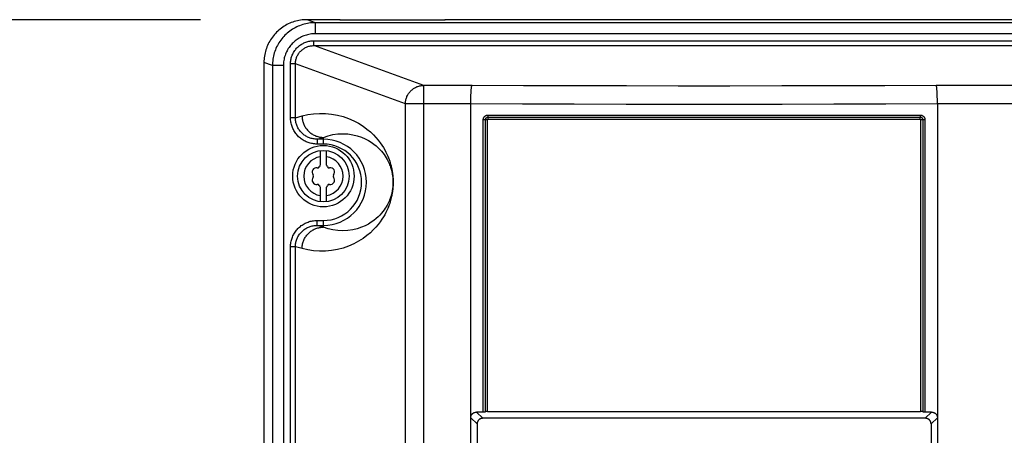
# Model space of a CAD drawing. Extents: x 0 to 594, y 0 to 420.
# Tile 19 of 73: x 60 to 92, y 275 to 288. Entities that reach past the tile are written whole.
import ezdxf

# ---------------------------------------------------------------- set-up
doc = ezdxf.new("R2010")
doc.units = 0
doc.header["$LTSCALE"] = 32.67
doc.layers.get('0').update_dxf_attribs({"linetype": 'CONTINUOUS'})
doc.layers.add('DATUM_AXIS', color=7, linetype='CONTINUOUS')
doc.styles.get("Standard").update_dxf_attribs({"font": 'txt', "width": 0.8})
doc.dimstyles.get("Standard").update_dxf_attribs({"dimtxt": 2.5, "dimasz": 2.5, "dimexe": 1.25, "dimexo": 0.625, "dimtad": 1, "dimcen": 2.5, "dimazin": 3, "dimtfac": 1, "dimtmove": 0, "dimatfit": 3})

# ---------------------------------------------------------------- blocks, each defined once
blk = doc.blocks.new('_FILLED')
at = {"color": 0, "linetype": 'BYBLOCK'}
blk.add_solid([(0, 0), (-1, 0.1429), (-1, -0.1429)], dxfattribs=at)
blk = doc.blocks.new('*D2')
at = {"color": 2, "linetype": 'CONTINUOUS'}
for p, q in [((65.576, 288.108), (53.526, 288.108)), ((54.526, 288.108), (54.526, 211.359)), ((54.526, 134.611), (54.526, 211.359)), ((67.879, 134.611), (53.526, 134.611))]:
    blk.add_line(p, q, dxfattribs=at)
at = {"color": 2, "linetype": 'CONTINUOUS', "xscale": 3.5, "yscale": 3.5, "zscale": 3.5}
for p, rotation in [((54.526, 288.108), 90), ((54.526, 134.611), 270)]:
    blk.add_blockref('_FILLED', p, dxfattribs=dict(at, rotation=rotation))
at = {"color": 5, "linetype": 'CONTINUOUS', "width": 0.8}
blk.add_text('767', height=3.5, rotation=90, dxfattribs=at).set_placement((53.651, 207.159))

msp = doc.modelspace()

# ---------------------------------------------------------------- linework, layer by layer
at = {"color": 7, "linetype": 'CONTINUOUS'}
for p, q in [((70.133, 288.108), (69.045, 288.108)), ((70.118, 288.099), (73.548, 288.099)), ((136.033, 288.108), (73.533, 288.108)), ((67.646, 286.713), (67.646, 189.699)), ((74.384, 285.478), (74.385, 285.532)), ((74.384, 285.423), (74.384, 285.478)), ((74.385, 285.532), (74.387, 285.584)), ((89.578, 285.635), (89.576, 285.684)), ((89.58, 285.584), (89.578, 285.635)), ((89.581, 285.532), (89.58, 285.584)), ((89.582, 285.478), (89.581, 285.532)), ((89.583, 285.423), (89.582, 285.478)), ((74.383, 285.368), (74.384, 285.423)), ((74.383, 141.434), (74.383, 285.368)), ((89.583, 285.368), (89.583, 285.423)), ((89.583, 285.368), (89.583, 139.034)), ((74.791, 275.321), (74.571, 275.321)), ((74.931, 275.347), (89.036, 275.347)), ((89.395, 275.321), (89.176, 275.321)), ((74.592, 274.944), (74.592, 273.966)), ((89.187, 275.123), (74.78, 275.123)), ((89.375, 274.944), (89.375, 273.966))]:
    msp.add_line(p, q, dxfattribs=at)
at = {"color": 9, "linetype": 'CONTINUOUS'}
for p, q in [((69.321, 288.009), (69.049, 288.108)), ((69.321, 287.649), (69.321, 288.009)), ((140.245, 288.009), (69.321, 288.009)), ((69.274, 287.263), (69.274, 287.423)), ((69.274, 287.423), (140.293, 287.423)), ((140.245, 287.649), (69.321, 287.649)), ((72.851, 285.967), (69.274, 287.263)), ((69.274, 287.263), (140.293, 287.263)), ((67.922, 286.613), (67.646, 286.713)), ((67.922, 286.613), (67.922, 190.38)), ((68.279, 286.613), (67.922, 286.613)), ((68.279, 286.613), (68.279, 190.408)), ((68.513, 284.914), (68.513, 286.666)), ((68.671, 286.666), (68.513, 286.666)), ((68.671, 284.914), (68.671, 286.666)), ((72.255, 285.368), (68.671, 286.666)), ((72.851, 141.489), (72.851, 285.967)), ((74.424, 285.967), (72.851, 285.967)), ((76.097, 285.958), (74.424, 285.967)), ((77.775, 285.952), (76.097, 285.958)), ((79.457, 285.948), (77.775, 285.952)), ((81.141, 285.946), (79.457, 285.948)), ((82.826, 285.946), (81.141, 285.946)), ((84.51, 285.948), (82.826, 285.946)), ((86.192, 285.952), (84.51, 285.948)), ((87.87, 285.958), (86.192, 285.952)), ((89.542, 285.967), (87.87, 285.958)), ((136.716, 285.967), (89.542, 285.967)), ((72.255, 141.676), (72.255, 285.368)), ((74.383, 285.368), (72.255, 285.368)), ((76.065, 285.359), (74.383, 285.367)), ((77.752, 285.352), (76.065, 285.359)), ((79.443, 285.348), (77.752, 285.352)), ((81.136, 285.346), (79.443, 285.348)), ((82.83, 285.346), (81.136, 285.346)), ((84.523, 285.348), (82.83, 285.346)), ((86.214, 285.352), (84.523, 285.348)), ((87.902, 285.359), (86.214, 285.352)), ((89.583, 285.367), (87.902, 285.359)), ((137.312, 285.368), (89.583, 285.368)), ((68.671, 284.914), (68.513, 284.914)), ((68.671, 284.914), (68.888, 284.972)), ((74.791, 275.321), (74.791, 284.851)), ((74.791, 284.851), (74.931, 284.851)), ((74.861, 275.334), (74.861, 284.851)), ((74.931, 275.347), (74.931, 284.851)), ((74.939, 285), (89.027, 285)), ((74.944, 284.934), (89.023, 284.934)), ((74.948, 284.867), (89.018, 284.867)), ((89.036, 284.851), (89.036, 275.347)), ((89.036, 284.851), (89.176, 284.851)), ((89.106, 284.851), (89.106, 275.334)), ((89.176, 284.851), (89.176, 275.321)), ((69.375, 284.216), (69.583, 284.273)), ((69.375, 284.216), (69.375, 284.056)), ((69.583, 284.216), (69.375, 284.216)), ((69.583, 284.056), (69.583, 284.273)), ((69.583, 284.056), (69.375, 284.056)), ((69.375, 281.407), (69.375, 281.566)), ((69.375, 281.566), (69.583, 281.566)), ((69.583, 281.35), (69.375, 281.407)), ((69.375, 281.407), (69.583, 281.407)), ((69.583, 281.35), (69.583, 281.566)), ((68.513, 243.714), (68.513, 280.709)), ((68.671, 280.709), (68.513, 280.709)), ((68.671, 243.714), (68.671, 280.709)), ((68.888, 280.65), (68.671, 280.709)), ((74.78, 275.123), (74.571, 275.321)), ((89.187, 275.123), (89.395, 275.321)), ((74.592, 274.944), (74.383, 275.142)), ((89.375, 274.944), (89.583, 275.142))]:
    msp.add_line(p, q, dxfattribs=at)
at = {"color": 7, "linetype": 'CONTINUOUS'}
for points in [[(69.045, 288.108), (68.994, 288.107), (68.942, 288.104), (68.89, 288.099), (68.838, 288.092), (68.787, 288.083), (68.736, 288.073), (68.685, 288.06), (68.635, 288.046), (68.585, 288.03), (68.536, 288.011), (68.487, 287.992), (68.44, 287.97), (68.393, 287.946), (68.347, 287.921), (68.302, 287.894), (68.258, 287.866), (68.216, 287.835), (68.174, 287.804), (68.134, 287.77), (68.095, 287.736), (68.057, 287.7), (68.021, 287.662), (67.986, 287.623), (67.953, 287.583), (67.921, 287.542), (67.89, 287.499), (67.862, 287.456), (67.835, 287.411), (67.809, 287.365), (67.786, 287.319), (67.764, 287.271), (67.744, 287.223), (67.726, 287.174), (67.709, 287.125), (67.695, 287.075), (67.682, 287.024), (67.671, 286.973), (67.662, 286.921), (67.655, 286.87), (67.65, 286.818), (67.647, 286.765), (67.646, 286.713)], [(74.387, 285.584), (74.388, 285.635), (74.389, 285.66), (74.39, 285.684), (74.391, 285.707), (74.393, 285.73), (74.394, 285.751), (74.395, 285.772), (74.396, 285.792), (74.398, 285.812), (74.399, 285.83), (74.401, 285.847), (74.403, 285.863), (74.404, 285.878), (74.406, 285.892), (74.408, 285.905), (74.409, 285.917), (74.411, 285.928), (74.413, 285.937), (74.415, 285.945), (74.417, 285.952), (74.419, 285.958), (74.42, 285.962), (74.422, 285.965), (74.424, 285.967)], [(89.576, 285.684), (89.575, 285.707), (89.574, 285.73), (89.573, 285.751), (89.571, 285.772), (89.57, 285.792), (89.569, 285.812), (89.567, 285.83), (89.566, 285.847), (89.564, 285.863), (89.562, 285.878), (89.561, 285.892), (89.559, 285.905), (89.557, 285.917), (89.555, 285.928), (89.554, 285.937), (89.552, 285.945), (89.55, 285.952), (89.548, 285.958), (89.546, 285.962), (89.544, 285.965), (89.542, 285.967)], [(74.383, 275.142), (74.384, 275.154), (74.385, 275.166), (74.386, 275.177), (74.389, 275.188), (74.392, 275.199), (74.396, 275.21), (74.4, 275.22), (74.405, 275.229), (74.411, 275.239), (74.417, 275.248), (74.423, 275.256), (74.43, 275.264), (74.438, 275.272), (74.447, 275.279), (74.455, 275.286), (74.465, 275.292), (74.475, 275.298), (74.485, 275.303), (74.496, 275.308), (74.507, 275.312), (74.519, 275.315), (74.532, 275.318), (74.545, 275.319), (74.558, 275.321), (74.571, 275.321)], [(74.865, 275.336), (74.857, 275.332), (74.852, 275.33), (74.847, 275.329), (74.842, 275.327), (74.837, 275.326), (74.831, 275.325), (74.826, 275.324), (74.82, 275.323), (74.814, 275.322), (74.808, 275.322), (74.802, 275.321), (74.796, 275.321), (74.791, 275.321)], [(74.931, 275.347), (74.925, 275.347), (74.919, 275.346), (74.913, 275.346), (74.907, 275.346), (74.902, 275.345), (74.896, 275.344), (74.89, 275.343), (74.885, 275.342), (74.88, 275.34), (74.874, 275.339), (74.87, 275.337), (74.865, 275.336)], [(89.101, 275.336), (89.097, 275.337), (89.092, 275.339), (89.087, 275.34), (89.082, 275.342), (89.076, 275.343), (89.071, 275.344), (89.065, 275.345), (89.059, 275.346), (89.053, 275.346), (89.047, 275.346), (89.042, 275.347), (89.036, 275.347)], [(89.176, 275.321), (89.17, 275.321), (89.164, 275.321), (89.158, 275.322), (89.152, 275.322), (89.147, 275.323), (89.141, 275.324), (89.135, 275.325), (89.13, 275.326), (89.124, 275.327), (89.119, 275.329), (89.114, 275.33), (89.11, 275.332), (89.101, 275.336)], [(89.395, 275.321), (89.409, 275.321), (89.422, 275.319), (89.435, 275.318), (89.447, 275.315), (89.459, 275.312), (89.47, 275.308), (89.481, 275.303), (89.492, 275.298), (89.502, 275.292), (89.511, 275.286), (89.52, 275.279), (89.528, 275.272), (89.536, 275.264), (89.543, 275.256), (89.55, 275.248), (89.556, 275.239), (89.561, 275.229), (89.566, 275.22), (89.571, 275.21), (89.574, 275.199), (89.578, 275.188), (89.58, 275.177), (89.582, 275.166), (89.583, 275.154), (89.583, 275.142)], [(74.78, 275.123), (74.766, 275.122), (74.753, 275.121), (74.74, 275.119), (74.728, 275.117), (74.716, 275.113), (74.705, 275.109), (74.694, 275.105), (74.683, 275.1), (74.673, 275.094), (74.664, 275.088), (74.655, 275.081), (74.647, 275.074), (74.639, 275.066), (74.632, 275.058), (74.625, 275.049), (74.619, 275.04), (74.614, 275.031), (74.609, 275.021), (74.604, 275.011), (74.601, 275.001), (74.597, 274.99), (74.595, 274.979), (74.593, 274.967), (74.592, 274.956), (74.592, 274.944)], [(89.375, 274.944), (89.374, 274.956), (89.373, 274.967), (89.371, 274.979), (89.369, 274.99), (89.366, 275.001), (89.362, 275.011), (89.358, 275.021), (89.353, 275.031), (89.347, 275.04), (89.341, 275.049), (89.335, 275.058), (89.327, 275.066), (89.32, 275.074), (89.311, 275.081), (89.302, 275.088), (89.293, 275.094), (89.283, 275.1), (89.273, 275.105), (89.262, 275.109), (89.25, 275.113), (89.238, 275.117), (89.226, 275.119), (89.213, 275.121), (89.2, 275.122), (89.187, 275.123)]]:
    msp.add_lwpolyline(points, dxfattribs=at)
at = {"color": 9, "linetype": 'CONTINUOUS'}
for points in [[(69.321, 288.009), (69.269, 288.008), (69.216, 288.005), (69.164, 288), (69.112, 287.993), (69.06, 287.984), (69.009, 287.973), (68.958, 287.961), (68.908, 287.946), (68.858, 287.93), (68.809, 287.912), (68.76, 287.892), (68.713, 287.87), (68.666, 287.846), (68.62, 287.821), (68.575, 287.794), (68.532, 287.765), (68.489, 287.735), (68.448, 287.703), (68.407, 287.67), (68.368, 287.635), (68.331, 287.599), (68.295, 287.561), (68.26, 287.522), (68.227, 287.482), (68.195, 287.441), (68.165, 287.398), (68.136, 287.355), (68.109, 287.31), (68.084, 287.265), (68.06, 287.218), (68.038, 287.171), (68.019, 287.123), (68, 287.074), (67.984, 287.024), (67.97, 286.974), (67.957, 286.924), (67.946, 286.873), (67.937, 286.821), (67.931, 286.769), (67.926, 286.718), (67.923, 286.665), (67.922, 286.613)], [(69.321, 287.649), (69.279, 287.648), (69.237, 287.646), (69.195, 287.642), (69.153, 287.636), (69.111, 287.628), (69.07, 287.619), (69.03, 287.608), (68.989, 287.596), (68.95, 287.581), (68.911, 287.566), (68.873, 287.549), (68.835, 287.53), (68.798, 287.51), (68.762, 287.488), (68.727, 287.465), (68.693, 287.441), (68.66, 287.415), (68.628, 287.388), (68.598, 287.359), (68.568, 287.33), (68.54, 287.299), (68.513, 287.267), (68.487, 287.235), (68.463, 287.201), (68.44, 287.166), (68.418, 287.13), (68.398, 287.094), (68.379, 287.057), (68.362, 287.019), (68.347, 286.98), (68.333, 286.941), (68.32, 286.901), (68.309, 286.861), (68.3, 286.82), (68.293, 286.779), (68.287, 286.738), (68.283, 286.697), (68.28, 286.655), (68.279, 286.613)], [(68.513, 286.666), (68.513, 286.698), (68.515, 286.731), (68.519, 286.764), (68.524, 286.797), (68.53, 286.829), (68.538, 286.861), (68.548, 286.893), (68.558, 286.924), (68.57, 286.955), (68.583, 286.985), (68.598, 287.015), (68.614, 287.043), (68.631, 287.072), (68.649, 287.099), (68.669, 287.126), (68.69, 287.151), (68.711, 287.176), (68.734, 287.2), (68.758, 287.223), (68.783, 287.245), (68.809, 287.265), (68.836, 287.285), (68.863, 287.303), (68.892, 287.321), (68.921, 287.336), (68.951, 287.351), (68.981, 287.365), (69.012, 287.377), (69.044, 287.387), (69.076, 287.397), (69.108, 287.404), (69.141, 287.411), (69.174, 287.416), (69.207, 287.42), (69.24, 287.422), (69.274, 287.423)], [(68.671, 286.666), (68.672, 286.693), (68.674, 286.721), (68.677, 286.748), (68.681, 286.775), (68.687, 286.802), (68.694, 286.829), (68.702, 286.855), (68.712, 286.881), (68.722, 286.906), (68.734, 286.931), (68.747, 286.956), (68.761, 286.979), (68.776, 287.002), (68.792, 287.025), (68.809, 287.046), (68.827, 287.067), (68.846, 287.087), (68.866, 287.106), (68.887, 287.124), (68.909, 287.141), (68.931, 287.158), (68.955, 287.173), (68.979, 287.187), (69.003, 287.2), (69.029, 287.211), (69.054, 287.222), (69.081, 287.232), (69.107, 287.24), (69.135, 287.247), (69.162, 287.252), (69.19, 287.257), (69.218, 287.26), (69.246, 287.262), (69.274, 287.263)], [(72.255, 285.368), (72.255, 285.395), (72.258, 285.423), (72.261, 285.45), (72.265, 285.477), (72.271, 285.504), (72.278, 285.531), (72.286, 285.557), (72.296, 285.583), (72.306, 285.609), (72.318, 285.634), (72.331, 285.658), (72.345, 285.682), (72.36, 285.705), (72.376, 285.728), (72.393, 285.75), (72.411, 285.77), (72.43, 285.79), (72.45, 285.81), (72.471, 285.828), (72.492, 285.845), (72.515, 285.861), (72.538, 285.876), (72.562, 285.89), (72.586, 285.903), (72.611, 285.915), (72.636, 285.926), (72.662, 285.935), (72.688, 285.943), (72.715, 285.95), (72.742, 285.956), (72.769, 285.961), (72.796, 285.964), (72.823, 285.966), (72.851, 285.967)], [(69.375, 284.056), (69.338, 284.057), (69.302, 284.059), (69.265, 284.063), (69.229, 284.069), (69.192, 284.076), (69.157, 284.084), (69.121, 284.094), (69.086, 284.106), (69.052, 284.119), (69.018, 284.133), (68.985, 284.149), (68.953, 284.166), (68.921, 284.184), (68.89, 284.204), (68.861, 284.225), (68.832, 284.248), (68.804, 284.271), (68.777, 284.296), (68.751, 284.321), (68.726, 284.348), (68.703, 284.376), (68.681, 284.405), (68.66, 284.435), (68.64, 284.465), (68.621, 284.496), (68.604, 284.528), (68.589, 284.561), (68.574, 284.595), (68.561, 284.629), (68.55, 284.663), (68.54, 284.698), (68.532, 284.733), (68.525, 284.769), (68.519, 284.805), (68.516, 284.841), (68.513, 284.877), (68.513, 284.914)], [(69.375, 284.216), (69.343, 284.217), (69.311, 284.219), (69.28, 284.223), (69.248, 284.228), (69.217, 284.234), (69.186, 284.242), (69.156, 284.251), (69.126, 284.261), (69.097, 284.273), (69.068, 284.286), (69.04, 284.3), (69.012, 284.316), (68.985, 284.332), (68.959, 284.35), (68.934, 284.369), (68.91, 284.389), (68.887, 284.411), (68.865, 284.433), (68.844, 284.456), (68.823, 284.48), (68.804, 284.505), (68.787, 284.53), (68.77, 284.557), (68.755, 284.584), (68.74, 284.612), (68.727, 284.64), (68.716, 284.669), (68.705, 284.699), (68.696, 284.729), (68.689, 284.759), (68.683, 284.789), (68.678, 284.82), (68.674, 284.851), (68.672, 284.882), (68.671, 284.914)], [(68.888, 284.972), (69.074, 285.015), (69.265, 285.043), (69.46, 285.056), (69.655, 285.053), (69.848, 285.035), (70.038, 285.001), (70.223, 284.953), (70.402, 284.891), (70.571, 284.817), (70.731, 284.732), (70.876, 284.64), (71.003, 284.546), (71.113, 284.453), (71.21, 284.361), (71.294, 284.272), (71.368, 284.184), (71.432, 284.1), (71.489, 284.019), (71.538, 283.941), (71.581, 283.867), (71.618, 283.796), (71.651, 283.73), (71.679, 283.666), (71.704, 283.606), (71.725, 283.55), (71.743, 283.497), (71.759, 283.448), (71.773, 283.401), (71.785, 283.358), (71.795, 283.317), (71.803, 283.28), (71.811, 283.245), (71.817, 283.212), (71.823, 283.181), (71.828, 283.153), (71.832, 283.126), (71.835, 283.101), (71.838, 283.077), (71.841, 283.055), (71.843, 283.033), (71.845, 283.013), (71.847, 282.994), (71.849, 282.975), (71.85, 282.958), (71.851, 282.941), (71.852, 282.924), (71.853, 282.908), (71.853, 282.893), (71.854, 282.877), (71.854, 282.862), (71.854, 282.848), (71.855, 282.833), (71.855, 282.819), (71.855, 282.804), (71.855, 282.79), (71.854, 282.775), (71.854, 282.76), (71.854, 282.745), (71.853, 282.73), (71.853, 282.714), (71.852, 282.698), (71.851, 282.682), (71.85, 282.665), (71.848, 282.647), (71.847, 282.629), (71.845, 282.609), (71.843, 282.589), (71.841, 282.568), (71.838, 282.545), (71.835, 282.522), (71.832, 282.496), (71.828, 282.47), (71.823, 282.441), (71.817, 282.411), (71.811, 282.378), (71.803, 282.343), (71.795, 282.305), (71.784, 282.265), (71.773, 282.221), (71.759, 282.175), (71.743, 282.125), (71.725, 282.072), (71.703, 282.016), (71.679, 281.956), (71.651, 281.893), (71.618, 281.826), (71.581, 281.755), (71.538, 281.681), (71.489, 281.604), (71.432, 281.523), (71.368, 281.438), (71.294, 281.351), (71.209, 281.261), (71.113, 281.169), (71.003, 281.076), (70.876, 280.983), (70.731, 280.891), (70.571, 280.806), (70.402, 280.732), (70.224, 280.67), (70.038, 280.622)], [(68.888, 284.972), (68.889, 284.941), (68.891, 284.91), (68.894, 284.879), (68.899, 284.848), (68.906, 284.817), (68.913, 284.787), (68.923, 284.757), (68.933, 284.727), (68.945, 284.698), (68.957, 284.669), (68.972, 284.642), (68.987, 284.614), (69.004, 284.588), (69.022, 284.562), (69.04, 284.537), (69.06, 284.513), (69.082, 284.49), (69.104, 284.468), (69.127, 284.446), (69.151, 284.426), (69.175, 284.407), (69.201, 284.389), (69.227, 284.373), (69.254, 284.357), (69.282, 284.343), (69.311, 284.33), (69.339, 284.318), (69.369, 284.308), (69.399, 284.299), (69.429, 284.291), (69.459, 284.284), (69.49, 284.279), (69.521, 284.276), (69.552, 284.274), (69.583, 284.273)], [(74.791, 284.851), (74.791, 284.86), (74.792, 284.87), (74.793, 284.88), (74.796, 284.889), (74.798, 284.898), (74.802, 284.908), (74.806, 284.916), (74.81, 284.925), (74.816, 284.933), (74.821, 284.941), (74.827, 284.949), (74.834, 284.956), (74.841, 284.963), (74.849, 284.969), (74.856, 284.974), (74.865, 284.98), (74.873, 284.984), (74.882, 284.988), (74.891, 284.992), (74.901, 284.995), (74.91, 284.997), (74.92, 284.998), (74.929, 284.999), (74.939, 285)], [(74.861, 284.851), (74.861, 284.857), (74.862, 284.863), (74.863, 284.869), (74.864, 284.875), (74.866, 284.881), (74.869, 284.887), (74.872, 284.892), (74.875, 284.897), (74.879, 284.902), (74.883, 284.907), (74.887, 284.911), (74.892, 284.915), (74.897, 284.919), (74.902, 284.922), (74.908, 284.925), (74.913, 284.928), (74.919, 284.93), (74.925, 284.931), (74.931, 284.933), (74.937, 284.933), (74.944, 284.934)], [(74.931, 284.851), (74.931, 284.853), (74.931, 284.854), (74.932, 284.856), (74.932, 284.858), (74.933, 284.859), (74.934, 284.861), (74.936, 284.862), (74.937, 284.864), (74.939, 284.865), (74.94, 284.866), (74.942, 284.866), (74.944, 284.867), (74.946, 284.867), (74.948, 284.867)], [(74.939, 285), (74.939, 284.994), (74.939, 284.988), (74.939, 284.982), (74.94, 284.976), (74.94, 284.97), (74.94, 284.965), (74.941, 284.96), (74.941, 284.955), (74.941, 284.95), (74.942, 284.945), (74.942, 284.941), (74.943, 284.937)], [(74.948, 284.867), (74.948, 284.873), (74.948, 284.879), (74.948, 284.885), (74.948, 284.891), (74.947, 284.897), (74.947, 284.902), (74.947, 284.907), (74.946, 284.913), (74.946, 284.917), (74.945, 284.922), (74.945, 284.926), (74.944, 284.93), (74.943, 284.937)], [(89.018, 284.867), (89.018, 284.873), (89.019, 284.879), (89.019, 284.885), (89.019, 284.891), (89.019, 284.897), (89.019, 284.902), (89.02, 284.907), (89.02, 284.913), (89.021, 284.917), (89.021, 284.922), (89.022, 284.926), (89.022, 284.93), (89.023, 284.937)], [(89.018, 284.867), (89.02, 284.867), (89.022, 284.867), (89.024, 284.866), (89.026, 284.866), (89.028, 284.865), (89.029, 284.864), (89.031, 284.862), (89.032, 284.861), (89.033, 284.859), (89.034, 284.858), (89.035, 284.856), (89.035, 284.854), (89.036, 284.853), (89.036, 284.851)], [(89.027, 285), (89.027, 284.994), (89.027, 284.988), (89.027, 284.982), (89.027, 284.976), (89.027, 284.97), (89.026, 284.965), (89.026, 284.96), (89.025, 284.955), (89.025, 284.95), (89.025, 284.945), (89.024, 284.941), (89.023, 284.937)], [(89.023, 284.934), (89.029, 284.933), (89.035, 284.933), (89.041, 284.931), (89.047, 284.93), (89.053, 284.928), (89.059, 284.925), (89.064, 284.922), (89.07, 284.919), (89.075, 284.915), (89.079, 284.911), (89.084, 284.907), (89.088, 284.902), (89.091, 284.897), (89.095, 284.892), (89.098, 284.887), (89.1, 284.881), (89.102, 284.875), (89.104, 284.869), (89.105, 284.863), (89.105, 284.857), (89.106, 284.851)], [(89.027, 285), (89.037, 284.999), (89.047, 284.998), (89.056, 284.997), (89.066, 284.995), (89.075, 284.992), (89.084, 284.988), (89.093, 284.984), (89.102, 284.98), (89.11, 284.974), (89.118, 284.969), (89.125, 284.963), (89.132, 284.956), (89.139, 284.949), (89.145, 284.941), (89.151, 284.933), (89.156, 284.925), (89.161, 284.916), (89.165, 284.908), (89.168, 284.898), (89.171, 284.889), (89.173, 284.88), (89.175, 284.87), (89.175, 284.86), (89.176, 284.851)], [(69.583, 284.273), (69.736, 284.326), (69.894, 284.364), (70.055, 284.386), (70.217, 284.393), (70.378, 284.385), (70.537, 284.361), (70.688, 284.324), (70.823, 284.278), (70.942, 284.227), (71.048, 284.171), (71.141, 284.114), (71.224, 284.055), (71.297, 283.996), (71.363, 283.937), (71.421, 283.878), (71.473, 283.821), (71.519, 283.765), (71.559, 283.711), (71.596, 283.658), (71.628, 283.607), (71.656, 283.558), (71.681, 283.511), (71.703, 283.466), (71.723, 283.423), (71.74, 283.382), (71.755, 283.342), (71.768, 283.305), (71.78, 283.27), (71.79, 283.236), (71.799, 283.204), (71.807, 283.174), (71.813, 283.146), (71.819, 283.119), (71.824, 283.094), (71.828, 283.07), (71.832, 283.048), (71.835, 283.028), (71.838, 283.009), (71.84, 282.991), (71.842, 282.974), (71.843, 282.959), (71.845, 282.944), (71.846, 282.931), (71.847, 282.918), (71.848, 282.905), (71.848, 282.894), (71.849, 282.882), (71.849, 282.871), (71.85, 282.861), (71.85, 282.851), (71.85, 282.841), (71.85, 282.831), (71.85, 282.821), (71.85, 282.811), (71.85, 282.802), (71.85, 282.792), (71.85, 282.782), (71.85, 282.772), (71.85, 282.762), (71.849, 282.751), (71.849, 282.74), (71.848, 282.729), (71.848, 282.717), (71.847, 282.705), (71.846, 282.692), (71.845, 282.678), (71.843, 282.663), (71.842, 282.648), (71.84, 282.631), (71.838, 282.614), (71.835, 282.594), (71.832, 282.574), (71.828, 282.552), (71.824, 282.528), (71.819, 282.503), (71.813, 282.476), (71.807, 282.448), (71.799, 282.418), (71.79, 282.386), (71.78, 282.352), (71.768, 282.317), (71.755, 282.28), (71.74, 282.24), (71.723, 282.199), (71.703, 282.156), (71.681, 282.111), (71.656, 282.064), (71.627, 282.015), (71.595, 281.964), (71.559, 281.912), (71.518, 281.857), (71.472, 281.801), (71.42, 281.744), (71.362, 281.686), (71.297, 281.627), (71.223, 281.568), (71.141, 281.509), (71.047, 281.451), (70.942, 281.396), (70.823, 281.344)], [(68.513, 280.709), (68.513, 280.745), (68.516, 280.782), (68.519, 280.818), (68.525, 280.854), (68.532, 280.889), (68.54, 280.925), (68.55, 280.96), (68.561, 280.994), (68.574, 281.028), (68.589, 281.062), (68.604, 281.094), (68.621, 281.126), (68.64, 281.158), (68.66, 281.188), (68.681, 281.218), (68.703, 281.247), (68.726, 281.275), (68.751, 281.301), (68.777, 281.327), (68.804, 281.352), (68.832, 281.375), (68.861, 281.398), (68.89, 281.419), (68.921, 281.438), (68.953, 281.457), (68.985, 281.474), (69.018, 281.49), (69.052, 281.504), (69.086, 281.517), (69.121, 281.529), (69.157, 281.539), (69.192, 281.547), (69.229, 281.554), (69.265, 281.559), (69.302, 281.563), (69.338, 281.566), (69.375, 281.566)], [(68.671, 280.709), (68.672, 280.74), (68.674, 280.772), (68.678, 280.803), (68.683, 280.833), (68.689, 280.864), (68.696, 280.894), (68.705, 280.924), (68.716, 280.954), (68.727, 280.982), (68.74, 281.011), (68.755, 281.039), (68.77, 281.066), (68.787, 281.092), (68.804, 281.118), (68.823, 281.143), (68.844, 281.167), (68.865, 281.19), (68.887, 281.212), (68.91, 281.233), (68.934, 281.253), (68.959, 281.272), (68.985, 281.29), (69.012, 281.307), (69.04, 281.323), (69.068, 281.337), (69.097, 281.35), (69.126, 281.362), (69.156, 281.372), (69.186, 281.381), (69.217, 281.389), (69.248, 281.395), (69.28, 281.4), (69.311, 281.404), (69.343, 281.406), (69.375, 281.407)], [(68.888, 280.65), (68.889, 280.682), (68.891, 280.713), (68.894, 280.744), (68.899, 280.775), (68.906, 280.806), (68.913, 280.836), (68.923, 280.866), (68.933, 280.896), (68.945, 280.925), (68.957, 280.953), (68.972, 280.981), (68.987, 281.008), (69.004, 281.035), (69.022, 281.061), (69.04, 281.086), (69.06, 281.11), (69.082, 281.133), (69.104, 281.155), (69.127, 281.176), (69.151, 281.196), (69.175, 281.215), (69.201, 281.233), (69.227, 281.25), (69.254, 281.266), (69.282, 281.28), (69.311, 281.293), (69.339, 281.305), (69.369, 281.315), (69.399, 281.324), (69.429, 281.332), (69.459, 281.338), (69.49, 281.343), (69.521, 281.347), (69.552, 281.349), (69.583, 281.35)], [(70.823, 281.344), (70.688, 281.298), (70.537, 281.261), (70.378, 281.238), (70.217, 281.229), (70.055, 281.236), (69.894, 281.259), (69.736, 281.297), (69.583, 281.35)], [(70.038, 280.622), (69.848, 280.588), (69.655, 280.57), (69.46, 280.567), (69.266, 280.579), (69.074, 280.608), (68.888, 280.65)]]:
    msp.add_lwpolyline(points, dxfattribs=at)
at = {"color": 7, "linetype": 'CONTINUOUS'}
for start, end in [(119.0593, 119.3406), (60.6594, 60.9407)]:
    msp.add_arc((71.833, 285.048), 3.5, start, end, dxfattribs=at)
at = {"color": 9, "linetype": 'CONTINUOUS'}
for radius in [1.405, 1.245]:
    msp.add_arc((69.583, 282.811), radius, 270, 90, dxfattribs=at)
at = {"layer": 'DATUM_AXIS', "color": 7, "linetype": 'CONTINUOUS'}
for p, q in [((69.483, 283.845), (69.483, 283.37)), ((69.683, 283.37), (69.683, 283.845)), ((69.483, 282.653), (69.483, 282.177)), ((69.683, 282.177), (69.683, 282.653))]:
    msp.add_line(p, q, dxfattribs=at)
for radius in [1, 0.84]:
    msp.add_circle((69.583, 283.011), radius, dxfattribs=at)
at = {"layer": 'DATUM_AXIS', "color": 9, "linetype": 'CONTINUOUS'}
for start, end in [(98.9893, 261.0107), (278.9893, 81.0107)]:
    msp.add_arc((69.583, 283.011), 0.64, start, end, dxfattribs=at)
at = {"layer": 'DATUM_AXIS', "color": 7, "linetype": 'CONTINUOUS'}
for centre, radius, start, end in [((69.359, 283.141), 0.141, 79.8771, 220.1229), ((69.394, 283.339), 0.06, 259.8771, 340.1229), ((69.583, 283.27), 0.141, 135.1823, 160.1229), ((69.583, 283.27), 0.141, 19.8771, 44.8177), ((69.772, 283.339), 0.06, 199.8771, 280.1229), ((69.808, 283.141), 0.141, 319.8771, 100.1229), ((69.359, 282.882), 0.141, 139.8771, 280.1229), ((69.205, 283.011), 0.06, 319.8771, 40.1229), ((69.808, 282.882), 0.141, 259.8771, 40.1229), ((69.961, 283.011), 0.06, 139.8771, 220.1229), ((69.394, 282.684), 0.06, 19.8771, 100.1229), ((69.583, 282.752), 0.141, 199.8771, 224.8177), ((69.583, 282.752), 0.141, 315.1823, 340.1229), ((69.772, 282.684), 0.06, 79.8771, 160.1229)]:
    msp.add_arc(centre, radius, start, end, dxfattribs=at)

# ---------------------------------------------------------------- dimensions: what is measured, and where the dimension line sits
at = {"color": 2, "linetype": 'CONTINUOUS'}
dim = msp.add_linear_dim(base=(54.526, 134.611), p1=(65.576, 288.108), p2=(67.879, 134.611), angle=270, dimstyle='Standard', dxfattribs=at)
dim.commit()
dim.dimension.update_dxf_attribs({"geometry": '*D2', "text_midpoint": (51.901, 211.359), "dimtype": 128})

doc.saveas('drawing.dxf')
